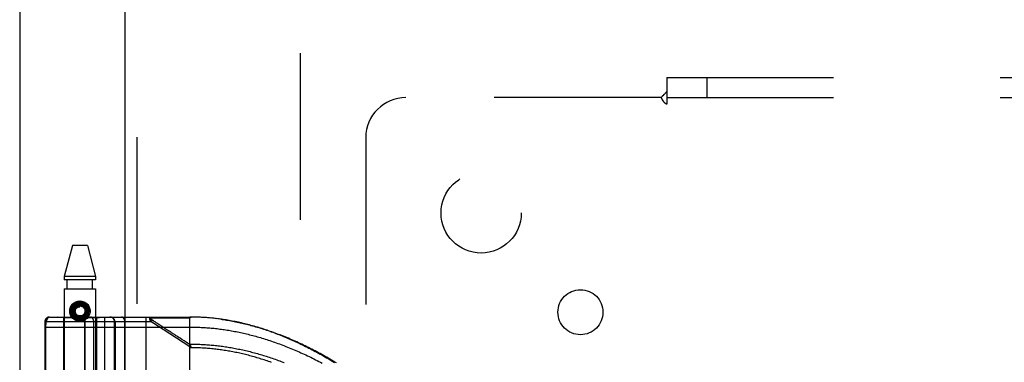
# Model space of a CAD drawing. Header units: inches. Extents: x 0 to 189, y 0 to 122.
# Tile 93 of 226: x 37.95 to 44.09, y 79.31 to 81.45. Entities that reach past the tile are written whole.
import ezdxf

# ---------------------------------------------------------------- set-up
doc = ezdxf.new("R2010")
doc.units = ezdxf.units.IN
doc.header["$LTSCALE"] = 10.388889
doc.header["$MEASUREMENT"] = 0
doc.linetypes.add('HIDDEN', pattern=[0.2, 0.1, -0.1])
doc.layers.get('0').update_dxf_attribs({"linetype": 'CONTINUOUS'})
for name, color, linetype in [('DEFAULT_2', 8, 'HIDDEN'), ('LEFTHAND_DOOR_ASSEMBLY', 7, 'CONTINUOUS'), ('SUBPANEL', 7, 'CONTINUOUS')]:
    doc.layers.add(name, color=color, linetype=linetype)

msp = doc.modelspace()

# ---------------------------------------------------------------- linework, layer by layer
at = {"color": 3, "linetype": 'Continuous'}
msp.add_line((37.954, 87.7542), (37.954, 35.2245), dxfattribs=at)
at = {"layer": 'DEFAULT_2', "color": 8, "linetype": 'HIDDEN'}
msp.add_line((39.704, 36.5685), (39.704, 81.6725), dxfattribs=at)
at = {"layer": 'LEFTHAND_DOOR_ASSEMBLY', "color": 3, "linetype": 'Continuous'}
msp.add_line((38.6098, 82.7955), (38.6098, 35.4455), dxfattribs=at)
at = {"layer": 'LEFTHAND_DOOR_ASSEMBLY', "color": 8, "linetype": 'HIDDEN'}
for p, q in [((38.6848, 82.7955), (38.6848, 35.4455)), ((38.2828, 80.0435), (38.2313, 79.8494)), ((38.3758, 80.0435), (38.2828, 80.0435)), ((38.3758, 80.0435), (38.4273, 79.8494)), ((38.2313, 79.8494), (38.2313, 79.8285)), ((38.4273, 79.8494), (38.2313, 79.8494)), ((38.4273, 79.8285), (38.2313, 79.8285)), ((38.2508, 79.7735), (38.2508, 79.8285)), ((38.4078, 79.7735), (38.4078, 79.8285)), ((38.4273, 79.8494), (38.4273, 79.8285)), ((38.2313, 79.7735), (38.2313, 76.5911)), ((38.2313, 79.7735), (38.4273, 79.7735)), ((38.4273, 79.7735), (38.4273, 76.5911)), ((38.3293, 79.661), (38.3293, 79.676)), ((38.1105, 79.5668), (38.1105, 76.9243)), ((38.774, 79.5668), (38.1105, 79.5668)), ((38.1405, 79.5968), (39.0143, 79.5968)), ((38.2263, 79.5915), (38.1888, 79.5968)), ((38.2263, 79.5915), (38.2263, 79.0455)), ((38.4323, 79.5915), (38.2263, 79.5915)), ((38.3559, 79.5952), (38.3562, 79.5954)), ((38.3562, 79.5954), (38.3577, 79.5967)), ((38.3577, 79.5967), (38.3582, 79.5972)), ((38.3582, 79.5972), (38.3586, 79.5976)), ((38.3586, 79.5976), (38.359, 79.598)), ((38.359, 79.598), (38.3595, 79.5984)), ((38.3604, 76.9243), (38.3604, 79.5668)), ((38.3624, 76.9243), (38.3624, 79.5668)), ((38.373, 79.6193), (38.3873, 79.6147)), ((38.4155, 76.9243), (38.4155, 79.5668)), ((38.4323, 79.5915), (38.4698, 79.5968)), ((38.4323, 79.5915), (38.4323, 79.0455)), ((38.4855, 76.8943), (38.4855, 79.5968)), ((38.5457, 79.0455), (38.5457, 79.5668)), ((38.548, 79.5668), (38.548, 79.0455)), ((38.609, 76.9243), (38.609, 79.5668)), ((38.742, 76.8943), (38.742, 79.5968)), ((38.774, 79.5668), (38.7805, 79.5768)), ((38.7906, 79.5559), (38.774, 79.5668)), ((38.7794, 79.5913), (38.7841, 79.5913)), ((38.7878, 79.5721), (38.7805, 79.5768)), ((38.7841, 79.5913), (38.79, 79.5912)), ((38.7902, 79.5705), (38.7878, 79.5721)), ((38.79, 79.5912), (38.8219, 79.5912)), ((38.7926, 79.5689), (38.7902, 79.5705)), ((38.795, 79.5674), (38.7926, 79.5689)), ((38.8219, 79.5912), (38.8271, 79.5912)), ((38.8271, 79.5912), (38.8607, 79.5911)), ((38.8607, 79.5911), (38.8659, 79.5911)), ((38.8659, 79.5911), (38.8713, 79.5911)), ((39.0143, 78.932), (39.0143, 79.5968)), ((39.0235, 79.5967), (39.0143, 79.5968)), ((39.0143, 79.5968), (39.0233, 79.5967)), ((39.0328, 79.5966), (39.0233, 79.5967)), ((39.0422, 79.5965), (39.0324, 79.5966)), ((39.0515, 79.5963), (39.0415, 79.5965)), ((39.0608, 79.596), (39.0506, 79.5963)), ((39.0702, 79.5956), (39.0597, 79.596)), ((39.0795, 79.5952), (39.0688, 79.5957)), ((39.0888, 79.5947), (39.0779, 79.5953)), ((39.0982, 79.5942), (39.087, 79.5948)), ((39.1076, 79.5936), (39.0961, 79.5943)), ((39.1169, 79.5929), (39.1052, 79.5938)), ((39.1263, 79.5922), (39.1144, 79.5931)), ((39.1357, 79.5914), (39.1235, 79.5924)), ((39.1451, 79.5906), (39.1326, 79.5917)), ((39.1545, 79.5897), (39.1418, 79.5909)), ((39.1639, 79.5887), (39.151, 79.59)), ((39.1733, 79.5876), (39.1601, 79.5891)), ((39.1828, 79.5865), (39.1693, 79.5881)), ((39.1922, 79.5853), (39.1785, 79.587)), ((39.2017, 79.5841), (39.1878, 79.5859)), ((38.1105, 79.5343), (39.0143, 79.5343)), ((38.1151, 79.5343), (38.1151, 79.2522)), ((38.8474, 79.5188), (38.7906, 79.5559)), ((38.8048, 79.561), (38.8002, 79.564)), ((38.8084, 79.5587), (38.8048, 79.561)), ((38.8336, 79.5423), (38.8084, 79.5587)), ((38.8375, 79.5397), (38.8336, 79.5423)), ((39.0143, 79.41), (38.8474, 79.5188)), ((39.0184, 79.4164), (39.0143, 79.41)), ((39.0212, 79.4055), (39.0143, 79.41)), ((39.0195, 79.4123), (39.0198, 79.411)), ((39.0198, 79.411), (39.0201, 79.4098)), ((39.0201, 79.4098), (39.0204, 79.4086))]:
    msp.add_line(p, q, dxfattribs=at)
for points in [[(38.2756, 79.6675), (38.2803, 79.6738), (38.2856, 79.6793), (38.2918, 79.6841), (38.2987, 79.688), (38.3059, 79.6911), (38.3135, 79.6932), (38.3213, 79.6945), (38.3292, 79.695), (38.3372, 79.6945), (38.345, 79.6932), (38.3526, 79.6911), (38.3598, 79.688), (38.3667, 79.6841), (38.3729, 79.6793), (38.3782, 79.6738), (38.3829, 79.6675)], [(38.3513, 79.5827), (38.3586, 79.5865), (38.3654, 79.5913), (38.3714, 79.5971), (38.3764, 79.6037), (38.3805, 79.611), (38.3833, 79.6189), (38.385, 79.6271), (38.3855, 79.6355), (38.3847, 79.6438), (38.3827, 79.652), (38.3794, 79.6598), (38.3751, 79.667), (38.3697, 79.6735), (38.3634, 79.6791), (38.3563, 79.6838), (38.3486, 79.6874), (38.3404, 79.6898), (38.332, 79.6909), (38.3235, 79.6908), (38.315, 79.6894), (38.3069, 79.6868), (38.2992, 79.683)], [(38.2992, 79.683), (38.2921, 79.6781), (38.2859, 79.6723), (38.2805, 79.6655), (38.2762, 79.658), (38.2731, 79.65), (38.2712, 79.6416), (38.2705, 79.6329), (38.2711, 79.6243), (38.273, 79.6158), (38.2761, 79.6077), (38.2804, 79.6001), (38.2857, 79.5932), (38.292, 79.5871), (38.2992, 79.5821), (38.307, 79.5781), (38.3153, 79.5753), (38.324, 79.5738), (38.3328, 79.5736), (38.3415, 79.5746), (38.35, 79.5769), (38.3581, 79.5805), (38.3656, 79.5852)], [(38.3094, 79.6825), (38.3022, 79.679), (38.2956, 79.6745), (38.2897, 79.669), (38.2847, 79.6627), (38.2807, 79.6557), (38.2778, 79.6482), (38.276, 79.6403), (38.2755, 79.6322), (38.2762, 79.6241), (38.2781, 79.6162), (38.2812, 79.6087), (38.2853, 79.6017), (38.2905, 79.5953), (38.2966, 79.5899), (38.3035, 79.5854), (38.3109, 79.5819), (38.3188, 79.5797), (38.327, 79.5786), (38.3352, 79.5787), (38.3434, 79.5801), (38.3513, 79.5827)], [(38.319, 79.6801), (38.3118, 79.678), (38.3051, 79.6749), (38.2989, 79.6708), (38.2934, 79.6657), (38.2888, 79.6598), (38.2851, 79.6533), (38.2824, 79.6463), (38.2809, 79.6389), (38.2805, 79.6314), (38.2813, 79.6239), (38.2832, 79.6166), (38.2863, 79.6097), (38.2904, 79.6033), (38.2954, 79.5975), (38.3012, 79.5927), (38.3078, 79.5887), (38.3149, 79.5859), (38.3223, 79.5841), (38.33, 79.5835), (38.3376, 79.5841), (38.3451, 79.5858)], [(38.3293, 79.676), (38.328, 79.676), (38.3212, 79.6754), (38.3146, 79.6737), (38.3083, 79.671), (38.3026, 79.6673), (38.2974, 79.6627), (38.2931, 79.6573), (38.2897, 79.6513), (38.2872, 79.6449), (38.2858, 79.6381), (38.2855, 79.6311), (38.2863, 79.6242), (38.2882, 79.6175), (38.2912, 79.6111), (38.2951, 79.6053), (38.2999, 79.6002), (38.3054, 79.5959), (38.3116, 79.5925), (38.3182, 79.5901), (38.3252, 79.5888), (38.3323, 79.5886)], [(38.373, 79.6193), (38.3724, 79.6177), (38.3693, 79.6111), (38.3651, 79.6052), (38.3601, 79.5999), (38.3544, 79.5956), (38.348, 79.5922), (38.3412, 79.5899), (38.3341, 79.5887), (38.327, 79.5886), (38.3199, 79.5897), (38.3131, 79.5918), (38.3068, 79.595), (38.301, 79.5992), (38.296, 79.6042), (38.2919, 79.6099), (38.2887, 79.6162), (38.2866, 79.6229), (38.2856, 79.6299), (38.2857, 79.6369), (38.2869, 79.6437), (38.2892, 79.6503)], [(38.2892, 79.6503), (38.2925, 79.6564), (38.2968, 79.6619), (38.3018, 79.6667), (38.3075, 79.6705), (38.3138, 79.6734), (38.3204, 79.6753), (38.3273, 79.676), (38.3341, 79.6756), (38.3408, 79.6742), (38.3471, 79.6717), (38.353, 79.6682), (38.3582, 79.6638), (38.3626, 79.6587), (38.3661, 79.6529), (38.3686, 79.6467), (38.3701, 79.6401), (38.3705, 79.6334), (38.3698, 79.6267), (38.3681, 79.6203), (38.3653, 79.6142)], [(38.3653, 79.6142), (38.3616, 79.6087), (38.357, 79.6039), (38.3518, 79.5999), (38.3459, 79.5968), (38.3397, 79.5947), (38.3332, 79.5936), (38.3267, 79.5936), (38.3202, 79.5947), (38.3141, 79.5968), (38.3083, 79.5999), (38.3032, 79.6039), (38.2988, 79.6087), (38.2953, 79.614), (38.2927, 79.6199), (38.2911, 79.6262), (38.2905, 79.6325), (38.291, 79.6389), (38.2925, 79.6451), (38.2951, 79.6509), (38.2985, 79.6563)], [(38.3572, 79.6113), (38.353, 79.607), (38.3481, 79.6035), (38.3427, 79.6009), (38.337, 79.5992), (38.3311, 79.5985), (38.3252, 79.5988), (38.3194, 79.6002), (38.314, 79.6024), (38.309, 79.6056), (38.3047, 79.6095), (38.3011, 79.6141), (38.2983, 79.6192), (38.2965, 79.6247), (38.2956, 79.6304), (38.2957, 79.6362), (38.2968, 79.6419), (38.2988, 79.6472), (38.3017, 79.6522), (38.3054, 79.6565)], [(38.2985, 79.6563), (38.3028, 79.6609), (38.3077, 79.6648), (38.3133, 79.6678), (38.3192, 79.6699), (38.3254, 79.6709), (38.3316, 79.6709), (38.3378, 79.6698), (38.3436, 79.6678), (38.3491, 79.6648), (38.3539, 79.661), (38.358, 79.6564), (38.3613, 79.6512), (38.3637, 79.6456), (38.3651, 79.6396), (38.3655, 79.6335), (38.3649, 79.6275), (38.3632, 79.6217), (38.3606, 79.6162), (38.3572, 79.6113)], [(38.3476, 79.6091), (38.343, 79.6064), (38.338, 79.6046), (38.3327, 79.6036), (38.3275, 79.6036), (38.3223, 79.6045), (38.3173, 79.6063), (38.3128, 79.609), (38.3088, 79.6124), (38.3055, 79.6164), (38.303, 79.6209), (38.3013, 79.6258), (38.3005, 79.6309), (38.3007, 79.636), (38.3017, 79.641), (38.3036, 79.6457), (38.3063, 79.65), (38.3097, 79.6537), (38.3137, 79.6568)], [(38.3054, 79.6565), (38.3098, 79.6601), (38.3147, 79.663), (38.32, 79.6649), (38.3255, 79.6659), (38.3311, 79.6659), (38.3366, 79.665), (38.3419, 79.6631), (38.3467, 79.6604), (38.351, 79.6568), (38.3546, 79.6526), (38.3574, 79.6479), (38.3593, 79.6428), (38.3604, 79.6374), (38.3604, 79.6319), (38.3595, 79.6266), (38.3577, 79.6214), (38.3551, 79.6167), (38.3517, 79.6126), (38.3476, 79.6091)], [(38.3451, 79.5858), (38.3523, 79.5887), (38.359, 79.5927), (38.3649, 79.5976), (38.3701, 79.6034), (38.3743, 79.6099), (38.3775, 79.617), (38.3796, 79.6245), (38.3805, 79.6323), (38.3802, 79.6401), (38.3787, 79.6478), (38.3761, 79.6552), (38.3723, 79.6622), (38.3676, 79.6684), (38.3619, 79.6739), (38.3554, 79.6785), (38.3484, 79.6821), (38.3408, 79.6845), (38.333, 79.6858), (38.325, 79.6859), (38.3171, 79.6848), (38.3094, 79.6825)], [(38.3137, 79.6568), (38.3182, 79.659), (38.3229, 79.6605), (38.3279, 79.661), (38.3293, 79.661)], [(38.3323, 79.5886), (38.3394, 79.5895), (38.3462, 79.5915), (38.3526, 79.5946), (38.3585, 79.5986), (38.3637, 79.6036), (38.3681, 79.6093), (38.3715, 79.6156), (38.3739, 79.6224), (38.3753, 79.6295), (38.3754, 79.6368), (38.3745, 79.6439), (38.3724, 79.6509), (38.3693, 79.6575), (38.3652, 79.6635), (38.3601, 79.6688), (38.3543, 79.6733), (38.3479, 79.6769), (38.3409, 79.6793), (38.3337, 79.6807), (38.3263, 79.681), (38.319, 79.6801)], [(38.1405, 79.5968), (38.1399, 79.5967), (38.1393, 79.5967), (38.1387, 79.5966), (38.1381, 79.5965), (38.1375, 79.5964), (38.137, 79.5962), (38.1364, 79.596), (38.1359, 79.5958), (38.1353, 79.5956), (38.1348, 79.5953), (38.1342, 79.5951), (38.1337, 79.5948), (38.1332, 79.5944), (38.1327, 79.5941), (38.1322, 79.5937), (38.1317, 79.5933), (38.1312, 79.5929), (38.1308, 79.5925), (38.1303, 79.592), (38.1298, 79.5915), (38.1294, 79.5911), (38.1289, 79.5905), (38.1285, 79.59), (38.1281, 79.5895), (38.1277, 79.5889), (38.1273, 79.5884), (38.1269, 79.5878), (38.1265, 79.5872), (38.1261, 79.5866), (38.1257, 79.5859), (38.1253, 79.5853), (38.125, 79.5846), (38.1246, 79.584), (38.1243, 79.5833), (38.1239, 79.5826), (38.1236, 79.5819), (38.1233, 79.5812), (38.123, 79.5805), (38.1226, 79.5798), (38.1223, 79.579), (38.1221, 79.5783), (38.1218, 79.5775), (38.1215, 79.5768), (38.1212, 79.576), (38.1209, 79.5752), (38.1207, 79.5745), (38.1204, 79.5737), (38.1202, 79.5729), (38.1199, 79.5721), (38.1197, 79.5713), (38.1195, 79.5705), (38.1193, 79.5696), (38.1191, 79.5688), (38.1188, 79.568), (38.1186, 79.5672), (38.1185, 79.5663), (38.1183, 79.5655), (38.1181, 79.5646), (38.1179, 79.5638), (38.1177, 79.5629), (38.1176, 79.5621), (38.1174, 79.5612), (38.1173, 79.5604), (38.1171, 79.5595), (38.117, 79.5587), (38.1168, 79.5578), (38.1167, 79.5569), (38.1166, 79.5561), (38.1165, 79.5552), (38.1163, 79.5543), (38.1162, 79.5535), (38.1161, 79.5526), (38.116, 79.5517), (38.1159, 79.5509), (38.1159, 79.55), (38.1158, 79.5492), (38.1157, 79.5484), (38.1156, 79.5475), (38.1156, 79.5467), (38.1155, 79.5458), (38.1155, 79.545), (38.1154, 79.5442), (38.1154, 79.5433), (38.1153, 79.5425), (38.1153, 79.5417), (38.1152, 79.5409), (38.1152, 79.54), (38.1152, 79.5392), (38.1152, 79.5384), (38.1151, 79.5376), (38.1151, 79.5367), (38.1151, 79.5359), (38.1151, 79.5351), (38.1151, 79.5343)], [(38.3829, 79.5996), (38.3782, 79.5933), (38.3729, 79.5877), (38.3667, 79.5829), (38.3598, 79.579), (38.3526, 79.5759), (38.345, 79.5738), (38.3372, 79.5725), (38.3292, 79.5721), (38.3213, 79.5725), (38.3135, 79.5738), (38.3059, 79.5759), (38.2987, 79.579), (38.2918, 79.5829), (38.2856, 79.5877), (38.2803, 79.5933), (38.2756, 79.5996)], [(38.3624, 79.5668), (38.3624, 79.5674), (38.3624, 79.5681), (38.3624, 79.5687), (38.3623, 79.5694), (38.3623, 79.57), (38.3622, 79.5707), (38.3621, 79.5713), (38.362, 79.572), (38.3619, 79.5726), (38.3617, 79.5733), (38.3616, 79.5739), (38.3614, 79.5745), (38.3613, 79.5752), (38.3611, 79.5758), (38.3609, 79.5764), (38.3606, 79.577), (38.3604, 79.5776), (38.3602, 79.5782), (38.3599, 79.5788), (38.3597, 79.5794), (38.3594, 79.58), (38.3591, 79.5806), (38.3588, 79.5812), (38.3585, 79.5818), (38.3581, 79.5823), (38.3578, 79.5829), (38.3574, 79.5834), (38.3571, 79.584), (38.3567, 79.5845), (38.3563, 79.585), (38.3559, 79.5855), (38.3555, 79.586), (38.3551, 79.5865), (38.3546, 79.587), (38.3542, 79.5875), (38.3537, 79.588), (38.3533, 79.5884), (38.3528, 79.5889), (38.3523, 79.5893), (38.3518, 79.5897), (38.3513, 79.5902), (38.3508, 79.5906), (38.3503, 79.591), (38.3498, 79.5913), (38.3492, 79.5917), (38.3487, 79.5921), (38.3482, 79.5924), (38.3476, 79.5927), (38.347, 79.5931), (38.3465, 79.5934), (38.3459, 79.5937), (38.3453, 79.5939), (38.3447, 79.5942), (38.3441, 79.5945), (38.3435, 79.5947), (38.3429, 79.5949), (38.3423, 79.5952), (38.3417, 79.5954), (38.3411, 79.5956), (38.3404, 79.5957), (38.3398, 79.5959), (38.3392, 79.596), (38.3385, 79.5962), (38.3379, 79.5963), (38.3373, 79.5964), (38.3366, 79.5965), (38.336, 79.5966), (38.3353, 79.5966), (38.3347, 79.5967), (38.3341, 79.5967), (38.3334, 79.5968), (38.3328, 79.5968)], [(38.3779, 79.6177), (38.3773, 79.6163), (38.3767, 79.615), (38.3761, 79.6137), (38.3755, 79.6126), (38.3749, 79.6114), (38.3743, 79.6104), (38.3736, 79.6094), (38.373, 79.6084), (38.3724, 79.6075), (38.3718, 79.6067), (38.3712, 79.6059), (38.3706, 79.6052), (38.37, 79.6045), (38.3694, 79.6038), (38.3689, 79.6032), (38.3683, 79.6026), (38.3678, 79.602), (38.3673, 79.6015), (38.3668, 79.601), (38.3663, 79.6005), (38.3658, 79.6001), (38.3653, 79.5997), (38.3649, 79.5993), (38.3644, 79.5989), (38.364, 79.5986), (38.3636, 79.5983), (38.3632, 79.598), (38.3628, 79.5977), (38.3625, 79.5974), (38.3621, 79.5971), (38.3617, 79.5969), (38.3614, 79.5966), (38.361, 79.5964), (38.3607, 79.5962), (38.3604, 79.596), (38.36, 79.5958), (38.3597, 79.5956), (38.3594, 79.5954), (38.3591, 79.5952), (38.3588, 79.595), (38.3584, 79.5948), (38.3581, 79.5947), (38.3578, 79.5945), (38.3575, 79.5944), (38.3572, 79.5942), (38.357, 79.5941), (38.3567, 79.594), (38.3564, 79.5939), (38.3562, 79.5938), (38.3559, 79.5937), (38.3557, 79.5936), (38.3555, 79.5936), (38.3552, 79.5935), (38.355, 79.5935), (38.3548, 79.5934), (38.3547, 79.5935), (38.3546, 79.5936), (38.3546, 79.5937), (38.3547, 79.5939), (38.3548, 79.5941), (38.355, 79.5943), (38.3552, 79.5944), (38.3553, 79.5946), (38.3555, 79.5947), (38.3556, 79.5949), (38.3558, 79.595), (38.3559, 79.5952)], [(38.3595, 79.5984), (38.3597, 79.5986), (38.36, 79.5989), (38.3602, 79.5992), (38.3605, 79.5994), (38.3608, 79.5997), (38.3611, 79.6001), (38.3615, 79.6004), (38.3618, 79.6007), (38.3622, 79.6011), (38.3625, 79.6015), (38.3629, 79.602), (38.3633, 79.6024), (38.3637, 79.6029), (38.3642, 79.6034), (38.3646, 79.604), (38.3651, 79.6045), (38.3655, 79.6051), (38.366, 79.6058), (38.3665, 79.6065), (38.367, 79.6072), (38.3675, 79.6079), (38.368, 79.6087), (38.3685, 79.6095), (38.369, 79.6104), (38.3696, 79.6113), (38.3701, 79.6123), (38.3706, 79.6133), (38.3711, 79.6144), (38.3716, 79.6155), (38.3721, 79.6167), (38.3726, 79.618), (38.373, 79.6193)], [(38.3656, 79.5852), (38.3724, 79.5909), (38.3782, 79.5976), (38.3831, 79.6051), (38.3867, 79.6132), (38.3873, 79.6147)], [(38.4155, 79.5668), (38.4155, 79.5674), (38.4155, 79.5681), (38.4155, 79.5687), (38.4154, 79.5694), (38.4154, 79.57), (38.4153, 79.5707), (38.4153, 79.5713), (38.4152, 79.572), (38.4151, 79.5726), (38.415, 79.5733), (38.4149, 79.5739), (38.4148, 79.5745), (38.4147, 79.5752), (38.4145, 79.5758), (38.4144, 79.5764), (38.4142, 79.577), (38.4141, 79.5776), (38.4139, 79.5782), (38.4137, 79.5788), (38.4135, 79.5794), (38.4133, 79.58), (38.4131, 79.5806), (38.4129, 79.5812), (38.4127, 79.5818), (38.4124, 79.5823), (38.4122, 79.5829), (38.4119, 79.5834), (38.4117, 79.584), (38.4114, 79.5845), (38.4111, 79.585), (38.4108, 79.5855), (38.4105, 79.586), (38.4102, 79.5865), (38.4099, 79.587), (38.4096, 79.5875), (38.4093, 79.588), (38.409, 79.5884), (38.4086, 79.5889), (38.4083, 79.5893), (38.4079, 79.5897), (38.4076, 79.5902), (38.4072, 79.5906), (38.4068, 79.591), (38.4065, 79.5913), (38.4061, 79.5917), (38.4057, 79.5921), (38.4053, 79.5924), (38.4049, 79.5927), (38.4045, 79.5931), (38.4041, 79.5934), (38.4037, 79.5937), (38.4033, 79.5939), (38.4028, 79.5942), (38.4024, 79.5945), (38.402, 79.5947), (38.4015, 79.5949), (38.4011, 79.5952), (38.4007, 79.5954), (38.4002, 79.5956), (38.3998, 79.5957), (38.3993, 79.5959), (38.3989, 79.596), (38.3984, 79.5962), (38.398, 79.5963), (38.3975, 79.5964), (38.3971, 79.5965), (38.3966, 79.5966), (38.3961, 79.5966), (38.3957, 79.5967), (38.3952, 79.5967), (38.3948, 79.5968), (38.3943, 79.5968)], [(38.5457, 79.5668), (38.5457, 79.5674), (38.5456, 79.5681), (38.5456, 79.5687), (38.5456, 79.5694), (38.5455, 79.57), (38.5454, 79.5707), (38.5453, 79.5713), (38.5452, 79.572), (38.5451, 79.5726), (38.545, 79.5733), (38.5448, 79.5739), (38.5447, 79.5745), (38.5445, 79.5752), (38.5443, 79.5758), (38.5441, 79.5764), (38.5439, 79.577), (38.5437, 79.5776), (38.5434, 79.5782), (38.5432, 79.5788), (38.5429, 79.5794), (38.5426, 79.58), (38.5423, 79.5806), (38.542, 79.5812), (38.5417, 79.5818), (38.5414, 79.5823), (38.541, 79.5829), (38.5407, 79.5834), (38.5403, 79.584), (38.5399, 79.5845), (38.5395, 79.585), (38.5391, 79.5855), (38.5387, 79.586), (38.5383, 79.5865), (38.5379, 79.587), (38.5374, 79.5875), (38.537, 79.588), (38.5365, 79.5884), (38.536, 79.5889), (38.5356, 79.5893), (38.5351, 79.5897), (38.5346, 79.5902), (38.5341, 79.5906), (38.5335, 79.591), (38.533, 79.5913), (38.5325, 79.5917), (38.5319, 79.5921), (38.5314, 79.5924), (38.5308, 79.5927), (38.5303, 79.5931), (38.5297, 79.5934), (38.5291, 79.5937), (38.5285, 79.5939), (38.5279, 79.5942), (38.5274, 79.5945), (38.5268, 79.5947), (38.5261, 79.5949), (38.5255, 79.5952), (38.5249, 79.5954), (38.5243, 79.5956), (38.5237, 79.5957), (38.523, 79.5959), (38.5224, 79.596), (38.5218, 79.5962), (38.5211, 79.5963), (38.5205, 79.5964), (38.5199, 79.5965), (38.5192, 79.5966), (38.5186, 79.5966), (38.5179, 79.5967), (38.5173, 79.5967), (38.5166, 79.5968), (38.516, 79.5968)], [(38.609, 79.5668), (38.609, 79.5674), (38.609, 79.5681), (38.609, 79.5687), (38.609, 79.5694), (38.6089, 79.57), (38.6089, 79.5707), (38.6088, 79.5713), (38.6087, 79.572), (38.6086, 79.5726), (38.6085, 79.5733), (38.6084, 79.5739), (38.6083, 79.5745), (38.6082, 79.5752), (38.6081, 79.5758), (38.6079, 79.5764), (38.6078, 79.577), (38.6076, 79.5776), (38.6074, 79.5782), (38.6072, 79.5788), (38.6071, 79.5794), (38.6069, 79.58), (38.6066, 79.5806), (38.6064, 79.5812), (38.6062, 79.5818), (38.606, 79.5823), (38.6057, 79.5829), (38.6055, 79.5834), (38.6052, 79.584), (38.6049, 79.5845), (38.6047, 79.585), (38.6044, 79.5855), (38.6041, 79.586), (38.6038, 79.5865), (38.6035, 79.587), (38.6031, 79.5875), (38.6028, 79.588), (38.6025, 79.5884), (38.6022, 79.5889), (38.6018, 79.5893), (38.6015, 79.5897), (38.6011, 79.5902), (38.6007, 79.5906), (38.6004, 79.591), (38.6, 79.5913), (38.5996, 79.5917), (38.5992, 79.5921), (38.5988, 79.5924), (38.5984, 79.5927), (38.598, 79.5931), (38.5976, 79.5934), (38.5972, 79.5937), (38.5968, 79.5939), (38.5964, 79.5942), (38.5959, 79.5945), (38.5955, 79.5947), (38.5951, 79.5949), (38.5946, 79.5952), (38.5942, 79.5954), (38.5938, 79.5956), (38.5933, 79.5957), (38.5929, 79.5959), (38.5924, 79.596), (38.592, 79.5962), (38.5915, 79.5963), (38.5911, 79.5964), (38.5906, 79.5965), (38.5901, 79.5966), (38.5897, 79.5966), (38.5892, 79.5967), (38.5888, 79.5967), (38.5883, 79.5968), (38.5878, 79.5968)], [(38.774, 79.5668), (38.7735, 79.5674), (38.773, 79.568), (38.7726, 79.5687), (38.7721, 79.5693), (38.7717, 79.5699), (38.7713, 79.5704), (38.7709, 79.571), (38.7706, 79.5716), (38.7702, 79.5721), (38.7699, 79.5726), (38.7696, 79.5731), (38.7693, 79.5736), (38.769, 79.5741), (38.7687, 79.5746), (38.7684, 79.5751), (38.7682, 79.5755), (38.7679, 79.576), (38.7677, 79.5764), (38.7675, 79.5769), (38.7673, 79.5773), (38.767, 79.5777), (38.7668, 79.5781), (38.7667, 79.5785), (38.7665, 79.5789), (38.7663, 79.5793), (38.7661, 79.5797), (38.766, 79.5801), (38.7658, 79.5805), (38.7657, 79.5809), (38.7655, 79.5812), (38.7654, 79.5816), (38.7653, 79.5819), (38.7652, 79.5823), (38.7651, 79.5826), (38.7649, 79.583), (38.7648, 79.5833), (38.7648, 79.5836), (38.7647, 79.584), (38.7646, 79.5843), (38.7645, 79.5846), (38.7644, 79.5849), (38.7644, 79.5852), (38.7643, 79.5855), (38.7643, 79.5858), (38.7642, 79.5861), (38.7642, 79.5864), (38.7641, 79.5867), (38.7641, 79.587), (38.7641, 79.5873), (38.764, 79.5876), (38.764, 79.5878), (38.764, 79.5881), (38.764, 79.5884), (38.764, 79.5886), (38.764, 79.5889), (38.764, 79.5892), (38.764, 79.5894), (38.7641, 79.5897), (38.7641, 79.5899), (38.7641, 79.5901), (38.7642, 79.5904), (38.7642, 79.5906), (38.7643, 79.5908), (38.7643, 79.5911), (38.7644, 79.5913), (38.7644, 79.5915), (38.7645, 79.5917), (38.7646, 79.592), (38.7647, 79.5922), (38.7647, 79.5924), (38.7648, 79.5926), (38.7649, 79.5928), (38.765, 79.593), (38.7651, 79.5932), (38.7653, 79.5933), (38.7654, 79.5935), (38.7655, 79.5937), (38.7656, 79.5939), (38.7658, 79.5941), (38.7659, 79.5942), (38.7661, 79.5944), (38.7663, 79.5946), (38.7664, 79.5947), (38.7666, 79.5949), (38.7668, 79.595), (38.767, 79.5952), (38.7672, 79.5953), (38.7674, 79.5955), (38.7677, 79.5956), (38.7679, 79.5957), (38.7682, 79.5959), (38.7684, 79.596), (38.7687, 79.5961), (38.769, 79.5962), (38.7693, 79.5963), (38.7696, 79.5964), (38.7699, 79.5965), (38.7703, 79.5965), (38.7707, 79.5966), (38.7711, 79.5967), (38.7715, 79.5967), (38.7719, 79.5967), (38.7723, 79.5968), (38.7728, 79.5968)], [(38.7805, 79.5768), (38.7801, 79.5771), (38.7796, 79.5774), (38.7791, 79.5777), (38.7787, 79.578), (38.7783, 79.5783), (38.7779, 79.5786), (38.7775, 79.5789), (38.7771, 79.5792), (38.7768, 79.5794), (38.7765, 79.5797), (38.7761, 79.5799), (38.7758, 79.5802), (38.7755, 79.5804), (38.7753, 79.5807), (38.775, 79.5809), (38.7747, 79.5811), (38.7745, 79.5814), (38.7743, 79.5816), (38.774, 79.5818), (38.7738, 79.582), (38.7736, 79.5822), (38.7734, 79.5824), (38.7732, 79.5826), (38.773, 79.5828), (38.7728, 79.583), (38.7727, 79.5832), (38.7725, 79.5834), (38.7724, 79.5835), (38.7722, 79.5837), (38.7721, 79.5839), (38.772, 79.5841), (38.7718, 79.5843), (38.7717, 79.5844), (38.7716, 79.5846), (38.7715, 79.5848), (38.7714, 79.5849), (38.7713, 79.5851), (38.7712, 79.5852), (38.7711, 79.5854), (38.771, 79.5855), (38.771, 79.5857), (38.7709, 79.5858), (38.7708, 79.586), (38.7708, 79.5861), (38.7707, 79.5863), (38.7707, 79.5864), (38.7707, 79.5866), (38.7706, 79.5867), (38.7706, 79.5868), (38.7706, 79.587), (38.7706, 79.5871), (38.7706, 79.5872), (38.7706, 79.5874), (38.7706, 79.5875), (38.7706, 79.5876), (38.7706, 79.5877), (38.7706, 79.5878), (38.7706, 79.588), (38.7706, 79.5881), (38.7707, 79.5882), (38.7707, 79.5883), (38.7707, 79.5884), (38.7708, 79.5885), (38.7708, 79.5886), (38.7709, 79.5887), (38.771, 79.5889), (38.771, 79.589), (38.7711, 79.5891), (38.7712, 79.5892), (38.7713, 79.5893), (38.7714, 79.5894), (38.7715, 79.5894), (38.7716, 79.5895), (38.7717, 79.5896), (38.7718, 79.5897), (38.7719, 79.5898), (38.7721, 79.5899), (38.7722, 79.59), (38.7723, 79.5901), (38.7725, 79.5901), (38.7727, 79.5902), (38.7728, 79.5903), (38.773, 79.5904), (38.7732, 79.5904), (38.7734, 79.5905), (38.7736, 79.5906), (38.7738, 79.5906), (38.774, 79.5907), (38.7742, 79.5908), (38.7745, 79.5908), (38.7747, 79.5909), (38.775, 79.5909), (38.7753, 79.591), (38.7756, 79.591), (38.7759, 79.5911), (38.7762, 79.5911), (38.7765, 79.5912), (38.7769, 79.5912), (38.7772, 79.5912), (38.7776, 79.5913), (38.778, 79.5913), (38.7785, 79.5913), (38.7789, 79.5913), (38.7794, 79.5913)], [(38.7728, 79.5968), (38.773, 79.5968), (38.7732, 79.5967), (38.7734, 79.5967), (38.7737, 79.5967), (38.7739, 79.5966), (38.7741, 79.5966), (38.7743, 79.5965), (38.7745, 79.5964), (38.7748, 79.5964), (38.775, 79.5963), (38.7752, 79.5962), (38.7754, 79.596), (38.7756, 79.5959), (38.7758, 79.5958), (38.776, 79.5956), (38.7762, 79.5955), (38.7764, 79.5953), (38.7766, 79.5952), (38.7768, 79.595), (38.777, 79.5948), (38.7772, 79.5946), (38.7774, 79.5944), (38.7776, 79.5942), (38.7778, 79.5939), (38.7779, 79.5937), (38.7781, 79.5935), (38.7783, 79.5932), (38.7785, 79.593), (38.7786, 79.5927), (38.7788, 79.5924), (38.7789, 79.5922), (38.7791, 79.5919), (38.7792, 79.5916), (38.7794, 79.5913)], [(38.8002, 79.564), (38.7988, 79.5649), (38.7975, 79.5658), (38.795, 79.5674)], [(38.8713, 79.5911), (38.8742, 79.5911), (38.8772, 79.5911), (38.8804, 79.5911), (38.8837, 79.5911), (38.8872, 79.5911), (38.8947, 79.5911)], [(38.8947, 79.5911), (38.8985, 79.5911), (38.9024, 79.5911), (38.9062, 79.5911), (38.9101, 79.5911), (38.9139, 79.5911), (38.9176, 79.5911), (38.9214, 79.5911), (38.9253, 79.5911), (38.9292, 79.5911), (38.9332, 79.5911), (38.9374, 79.5911), (38.9657, 79.5911)], [(38.9657, 79.5911), (38.971, 79.5911), (38.9765, 79.5911), (38.9823, 79.5911), (38.9883, 79.5911), (38.9947, 79.5911), (39.0013, 79.5911), (39.0081, 79.5911)], [(39.0015, 79.5968), (39.0021, 79.5968), (39.0027, 79.5967), (39.0032, 79.5967), (39.0038, 79.5967), (39.0043, 79.5967), (39.0048, 79.5966), (39.0053, 79.5966), (39.0057, 79.5965), (39.0062, 79.5964), (39.0066, 79.5964), (39.007, 79.5963), (39.0074, 79.5962), (39.0078, 79.5961), (39.0081, 79.5961), (39.0085, 79.596), (39.0088, 79.5959), (39.0091, 79.5958), (39.0094, 79.5957), (39.0097, 79.5956), (39.01, 79.5955), (39.0103, 79.5954), (39.0105, 79.5953), (39.0108, 79.5952), (39.011, 79.5951), (39.0112, 79.595), (39.0114, 79.5949), (39.0116, 79.5947), (39.0118, 79.5946), (39.012, 79.5945), (39.0122, 79.5944), (39.0123, 79.5943), (39.0125, 79.5942), (39.0126, 79.5941), (39.0128, 79.5939), (39.0129, 79.5938), (39.013, 79.5937), (39.0132, 79.5936), (39.0133, 79.5934), (39.0134, 79.5933), (39.0135, 79.5932), (39.0136, 79.5931), (39.0136, 79.5929), (39.0137, 79.5928), (39.0138, 79.5927), (39.0139, 79.5925), (39.0139, 79.5924), (39.014, 79.5923), (39.014, 79.5921), (39.0141, 79.592), (39.0141, 79.5918), (39.0142, 79.5917), (39.0142, 79.5916), (39.0142, 79.5914), (39.0142, 79.5913), (39.0142, 79.5911), (39.0143, 79.5909)], [(39.0015, 79.5968), (39.0017, 79.5968), (39.0019, 79.5967), (39.0022, 79.5967), (39.0024, 79.5967), (39.0026, 79.5966), (39.0028, 79.5966), (39.003, 79.5965), (39.0033, 79.5964), (39.0035, 79.5963), (39.0037, 79.5962), (39.0039, 79.5961), (39.0041, 79.596), (39.0043, 79.5959), (39.0046, 79.5957), (39.0048, 79.5956), (39.005, 79.5954), (39.0052, 79.5953), (39.0054, 79.5951), (39.0056, 79.5949), (39.0058, 79.5947), (39.006, 79.5945), (39.0061, 79.5943), (39.0063, 79.5941), (39.0065, 79.5938), (39.0067, 79.5936), (39.0069, 79.5934), (39.007, 79.5931), (39.0072, 79.5928), (39.0074, 79.5926), (39.0075, 79.5923), (39.0077, 79.592), (39.0078, 79.5917), (39.008, 79.5914), (39.0081, 79.5911)], [(39.0081, 79.5911), (39.0092, 79.5911), (39.0102, 79.5911), (39.0112, 79.5911), (39.0122, 79.591), (39.0132, 79.591), (39.0143, 79.5909)], [(39.9271, 79.3103), (39.9172, 79.3163), (39.9071, 79.3223), (39.8971, 79.3282), (39.887, 79.3341), (39.8769, 79.34), (39.8667, 79.3458), (39.8565, 79.3516), (39.8463, 79.3573), (39.836, 79.3629), (39.8257, 79.3686), (39.8154, 79.3741), (39.8051, 79.3796), (39.7948, 79.3851), (39.7844, 79.3905), (39.774, 79.3959), (39.7636, 79.4012), (39.7532, 79.4064), (39.7428, 79.4115), (39.7324, 79.4166), (39.722, 79.4217), (39.7116, 79.4267), (39.7012, 79.4316), (39.6907, 79.4364), (39.6803, 79.4412), (39.6699, 79.4459), (39.6595, 79.4505), (39.6491, 79.4551), (39.6387, 79.4595), (39.6284, 79.464), (39.618, 79.4683), (39.6077, 79.4726), (39.5973, 79.4768), (39.587, 79.4809), (39.5767, 79.4849), (39.5664, 79.4889), (39.5562, 79.4928), (39.5459, 79.4966), (39.5357, 79.5003), (39.5255, 79.504), (39.5153, 79.5076), (39.5052, 79.5111), (39.495, 79.5146), (39.4849, 79.5179), (39.4749, 79.5212), (39.4648, 79.5244), (39.4548, 79.5276), (39.4447, 79.5307), (39.4347, 79.5336), (39.4248, 79.5366), (39.4148, 79.5394), (39.4049, 79.5422), (39.395, 79.5449), (39.3851, 79.5475), (39.3753, 79.5501), (39.3655, 79.5526), (39.3557, 79.555), (39.3459, 79.5573), (39.3361, 79.5596), (39.3264, 79.5618), (39.3167, 79.5639), (39.307, 79.566), (39.2973, 79.5679), (39.2877, 79.5699), (39.2781, 79.5717), (39.2684, 79.5735), (39.2589, 79.5752), (39.2493, 79.5769), (39.2397, 79.5784), (39.2302, 79.5799), (39.2207, 79.5814), (39.2112, 79.5828), (39.197, 79.5847)], [(39.2062, 79.5835), (39.2155, 79.5821), (39.2248, 79.5808), (39.2341, 79.5793), (39.2434, 79.5778), (39.2527, 79.5763), (39.262, 79.5746), (39.2714, 79.5729), (39.2808, 79.5712), (39.2902, 79.5693), (39.2996, 79.5674), (39.309, 79.5655), (39.3185, 79.5634), (39.328, 79.5613), (39.3375, 79.5592), (39.347, 79.5569), (39.3566, 79.5546), (39.3661, 79.5523), (39.3757, 79.5498), (39.3853, 79.5473), (39.395, 79.5447), (39.4047, 79.5421), (39.4143, 79.5394), (39.4241, 79.5366), (39.4338, 79.5337), (39.4436, 79.5308), (39.4534, 79.5277), (39.4632, 79.5247), (39.4729, 79.5215), (39.4827, 79.5183), (39.4924, 79.5151), (39.5021, 79.5118), (39.5118, 79.5084), (39.5215, 79.505), (39.5311, 79.5015), (39.5407, 79.498), (39.5503, 79.4944), (39.5599, 79.4908), (39.5695, 79.4871), (39.5791, 79.4833), (39.5887, 79.4795), (39.5983, 79.4756), (39.6079, 79.4716), (39.6175, 79.4676), (39.6271, 79.4635), (39.6367, 79.4594), (39.6464, 79.4552), (39.656, 79.4509), (39.6657, 79.4466), (39.6755, 79.4421), (39.6852, 79.4376), (39.6951, 79.433), (39.7049, 79.4283), (39.7149, 79.4235), (39.7249, 79.4187), (39.7349, 79.4137), (39.745, 79.4087), (39.7551, 79.4036), (39.7652, 79.3984), (39.7753, 79.3931), (39.7855, 79.3878), (39.7956, 79.3824), (39.8057, 79.3769), (39.8158, 79.3714), (39.8258, 79.3658), (39.8359, 79.3602), (39.8459, 79.3546), (39.8558, 79.3489), (39.8657, 79.3432), (39.8756, 79.3374), (39.8855, 79.3315), (39.8953, 79.3257), (39.9051, 79.3198), (39.9148, 79.3138)], [(38.875, 79.5152), (38.8717, 79.5174), (38.8684, 79.5196), (38.8651, 79.5217), (38.862, 79.5238), (38.8589, 79.5257), (38.856, 79.5276), (38.8532, 79.5295), (38.8506, 79.5312), (38.8481, 79.5328), (38.8458, 79.5343), (38.8436, 79.5357), (38.8415, 79.5371), (38.8375, 79.5397)], [(38.8855, 79.5084), (38.882, 79.5107), (38.875, 79.5152)], [(38.9385, 79.4739), (38.934, 79.4768), (38.9297, 79.4796), (38.9257, 79.4823), (38.9218, 79.4848), (38.918, 79.4873), (38.9143, 79.4897), (38.9107, 79.492), (38.9071, 79.4944), (38.9035, 79.4967), (38.8999, 79.499), (38.8963, 79.5014), (38.8855, 79.5084)], [(39.0143, 79.5343), (39.0231, 79.5342), (39.032, 79.5341), (39.0408, 79.534), (39.0497, 79.5338), (39.0585, 79.5336), (39.0674, 79.5333), (39.0763, 79.5329), (39.0851, 79.5325), (39.094, 79.5321), (39.1029, 79.5315), (39.1118, 79.531), (39.1207, 79.5303), (39.1296, 79.5296), (39.1385, 79.5289), (39.1475, 79.5281), (39.1564, 79.5273), (39.1654, 79.5264), (39.1744, 79.5254), (39.1834, 79.5244), (39.1924, 79.5233), (39.2014, 79.5221), (39.2105, 79.521), (39.2195, 79.5197), (39.2286, 79.5184), (39.2377, 79.517), (39.2468, 79.5156), (39.256, 79.5141), (39.2652, 79.5126), (39.2743, 79.5109), (39.2836, 79.5093), (39.2928, 79.5075), (39.3021, 79.5057), (39.3113, 79.5039), (39.3206, 79.502), (39.33, 79.5), (39.3393, 79.4979), (39.3487, 79.4958), (39.3581, 79.4937), (39.3676, 79.4914), (39.3771, 79.4891), (39.3866, 79.4868), (39.3961, 79.4843), (39.4056, 79.4818), (39.4152, 79.4793), (39.4248, 79.4766), (39.4345, 79.4739), (39.4442, 79.4712), (39.4539, 79.4683), (39.4636, 79.4654), (39.4734, 79.4624), (39.4832, 79.4594), (39.493, 79.4563), (39.5028, 79.4531), (39.5127, 79.4498), (39.5226, 79.4465), (39.5326, 79.4431), (39.5425, 79.4397), (39.5525, 79.4361), (39.5625, 79.4325), (39.5726, 79.4288), (39.5826, 79.4251), (39.5927, 79.4213), (39.6029, 79.4174), (39.613, 79.4134), (39.6232, 79.4094), (39.6333, 79.4053), (39.6435, 79.4011), (39.6538, 79.3968), (39.664, 79.3925), (39.6743, 79.3882), (39.6845, 79.3837), (39.6948, 79.3792), (39.7051, 79.3746), (39.7154, 79.37), (39.7257, 79.3652), (39.736, 79.3605), (39.7463, 79.3556), (39.7566, 79.3507), (39.767, 79.3458), (39.7773, 79.3407), (39.7876, 79.3356), (39.7979, 79.3305), (39.8082, 79.3253), (39.8185, 79.3201), (39.8287, 79.3147), (39.839, 79.3094)], [(38.9651, 79.4565), (38.9536, 79.464), (38.9483, 79.4675), (38.9385, 79.4739)], [(38.9919, 79.4391), (38.9779, 79.4482), (38.9651, 79.4565)], [(39.0155, 79.4237), (39.0073, 79.4291), (38.9994, 79.4342), (38.9919, 79.4391)], [(39.0154, 79.4239), (39.0153, 79.4242), (39.0151, 79.4244), (39.015, 79.4246), (39.015, 79.4249), (39.0149, 79.4251), (39.0148, 79.4253), (39.0147, 79.4255), (39.0146, 79.4257), (39.0146, 79.426), (39.0145, 79.4262), (39.0145, 79.4264), (39.0144, 79.4266), (39.0144, 79.4268), (39.0143, 79.427), (39.0143, 79.4273), (39.0143, 79.4275), (39.0143, 79.4277), (39.0143, 79.4279), (39.0143, 79.4281)], [(39.0143, 79.4281), (39.023, 79.4281), (39.0318, 79.428), (39.0406, 79.4279), (39.0494, 79.4277), (39.0582, 79.4274), (39.067, 79.4272), (39.0758, 79.4268), (39.0846, 79.4264), (39.0934, 79.426), (39.1022, 79.4255), (39.111, 79.4249), (39.1199, 79.4243), (39.1287, 79.4237), (39.1375, 79.423), (39.1464, 79.4222), (39.1552, 79.4214), (39.1641, 79.4205), (39.173, 79.4196), (39.1819, 79.4186), (39.1907, 79.4176), (39.1996, 79.4165), (39.2085, 79.4154), (39.2175, 79.4142), (39.2264, 79.413), (39.2353, 79.4117), (39.2443, 79.4103), (39.2532, 79.4089), (39.2622, 79.4074), (39.2712, 79.4059), (39.2802, 79.4043), (39.2892, 79.4027), (39.2982, 79.401), (39.3072, 79.3993), (39.3163, 79.3974), (39.3253, 79.3956), (39.3344, 79.3937), (39.3435, 79.3917), (39.3526, 79.3897), (39.3617, 79.3876), (39.3708, 79.3854), (39.38, 79.3832), (39.3891, 79.381), (39.3983, 79.3786), (39.4074, 79.3763), (39.4166, 79.3738), (39.4258, 79.3713), (39.435, 79.3688), (39.4443, 79.3661), (39.4535, 79.3635), (39.4627, 79.3607), (39.472, 79.3579), (39.4812, 79.3551), (39.4905, 79.3522), (39.4998, 79.3492), (39.5091, 79.3462), (39.5184, 79.3431), (39.5277, 79.34), (39.537, 79.3368), (39.5463, 79.3335), (39.5556, 79.3302), (39.5649, 79.3268), (39.5742, 79.3234), (39.5835, 79.3199), (39.5928, 79.3163), (39.6021, 79.3127)], [(39.0154, 79.4239), (39.0157, 79.4232), (39.016, 79.4228), (39.0162, 79.4223), (39.0164, 79.4218), (39.0166, 79.4213), (39.0168, 79.4207), (39.017, 79.4202), (39.0172, 79.4197), (39.0174, 79.4192), (39.0176, 79.4186), (39.0178, 79.4181), (39.018, 79.4175), (39.0182, 79.4169), (39.0184, 79.4164)], [(39.0184, 79.4164), (39.0185, 79.4158), (39.0187, 79.4152), (39.0189, 79.4146), (39.0191, 79.414), (39.0192, 79.4134), (39.0194, 79.4129), (39.0195, 79.4123)], [(39.0204, 79.4086), (39.021, 79.4061), (39.0212, 79.4055)], [(39.523, 79.3138), (39.5139, 79.317), (39.5048, 79.3202), (39.4957, 79.3233), (39.4867, 79.3263), (39.4776, 79.3293), (39.4686, 79.3322), (39.4595, 79.3351), (39.4505, 79.3379), (39.4415, 79.3407), (39.4324, 79.3434), (39.4234, 79.346), (39.4145, 79.3486), (39.4055, 79.3511), (39.3965, 79.3535), (39.3876, 79.3559), (39.3786, 79.3583), (39.3697, 79.3605), (39.3608, 79.3628), (39.3519, 79.3649), (39.343, 79.367), (39.3341, 79.3691), (39.3252, 79.3711), (39.3164, 79.373), (39.3075, 79.3748), (39.2987, 79.3767), (39.2899, 79.3784), (39.2811, 79.3801), (39.2723, 79.3818), (39.2635, 79.3833), (39.2547, 79.3849), (39.246, 79.3863), (39.2372, 79.3877), (39.2285, 79.3891), (39.2198, 79.3904), (39.211, 79.3917), (39.2023, 79.3929), (39.1936, 79.394), (39.185, 79.3951), (39.1763, 79.3961), (39.1676, 79.3971), (39.159, 79.398), (39.1503, 79.3989), (39.1417, 79.3997), (39.133, 79.4004), (39.1244, 79.4011), (39.1158, 79.4018), (39.1071, 79.4024), (39.0985, 79.4029), (39.0899, 79.4034), (39.0813, 79.4039), (39.0727, 79.4043), (39.0641, 79.4046), (39.0555, 79.4049), (39.0469, 79.4051), (39.0383, 79.4053), (39.0298, 79.4054), (39.0212, 79.4055)]]:
    msp.add_lwpolyline(points, dxfattribs=at)
for radius in [0.0635, 0.0625]:
    msp.add_circle((38.3293, 79.6335), radius, dxfattribs=at)
for centre, start, end in [((38.1405, 79.5668), 90, 180), ((38.3304, 79.5668), 0, 90), ((38.518, 79.5668), 0, 90)]:
    msp.add_arc(centre, 0.03, start, end, dxfattribs=at)
at = {"layer": 'SUBPANEL', "color": 8, "linetype": 'HIDDEN'}
for p, q in [((41.9853, 81.0893), (41.9853, 81.0028)), ((41.9853, 81.0893), (81.9228, 81.0893)), ((42.2353, 81.0893), (42.2353, 80.9643)), ((41.9682, 80.983), (41.9617, 80.9765)), ((41.9853, 81.0028), (41.9853, 80.9234)), ((41.9499, 80.9643), (40.3603, 80.9643)), ((41.9631, 80.9444), (41.9593, 80.9508)), ((41.9853, 80.9643), (81.9228, 80.9643)), ((40.1103, 80.7143), (40.1103, 79.1246))]:
    msp.add_line(p, q, dxfattribs=at)
for points in [[(41.9617, 80.9765), (41.9598, 80.9746), (41.9579, 80.9727), (41.9561, 80.9709), (41.9544, 80.969), (41.9527, 80.9673), (41.9512, 80.9657), (41.9499, 80.9643)], [(41.9853, 81.0028), (41.9837, 81.0006), (41.9821, 80.9985), (41.9805, 80.9965), (41.979, 80.9946), (41.9774, 80.9927), (41.9759, 80.9909), (41.9743, 80.9892), (41.9728, 80.9876), (41.9713, 80.986), (41.9698, 80.9845), (41.9682, 80.983)], [(41.9593, 80.9508), (41.9579, 80.9531), (41.9566, 80.9552), (41.9552, 80.9573), (41.9538, 80.9592), (41.9525, 80.9611), (41.9512, 80.9627), (41.9499, 80.9643)], [(41.9853, 80.9234), (41.9836, 80.924), (41.982, 80.9247), (41.9805, 80.9254), (41.979, 80.9263), (41.9776, 80.9272), (41.9762, 80.9283), (41.9748, 80.9294), (41.9734, 80.9307), (41.9719, 80.9322), (41.9706, 80.9337), (41.9693, 80.9352), (41.9681, 80.9369), (41.9669, 80.9386), (41.9656, 80.9405), (41.9644, 80.9424), (41.9631, 80.9444)]]:
    msp.add_lwpolyline(points, dxfattribs=at)
for centre, radius in [((40.829, 80.2455), 0.25), ((41.4477, 79.6268), 0.1405)]:
    msp.add_circle(centre, radius, dxfattribs=at)
msp.add_arc((40.3603, 80.7143), 0.25, 90, 180, dxfattribs=at)

doc.saveas('drawing.dxf')
